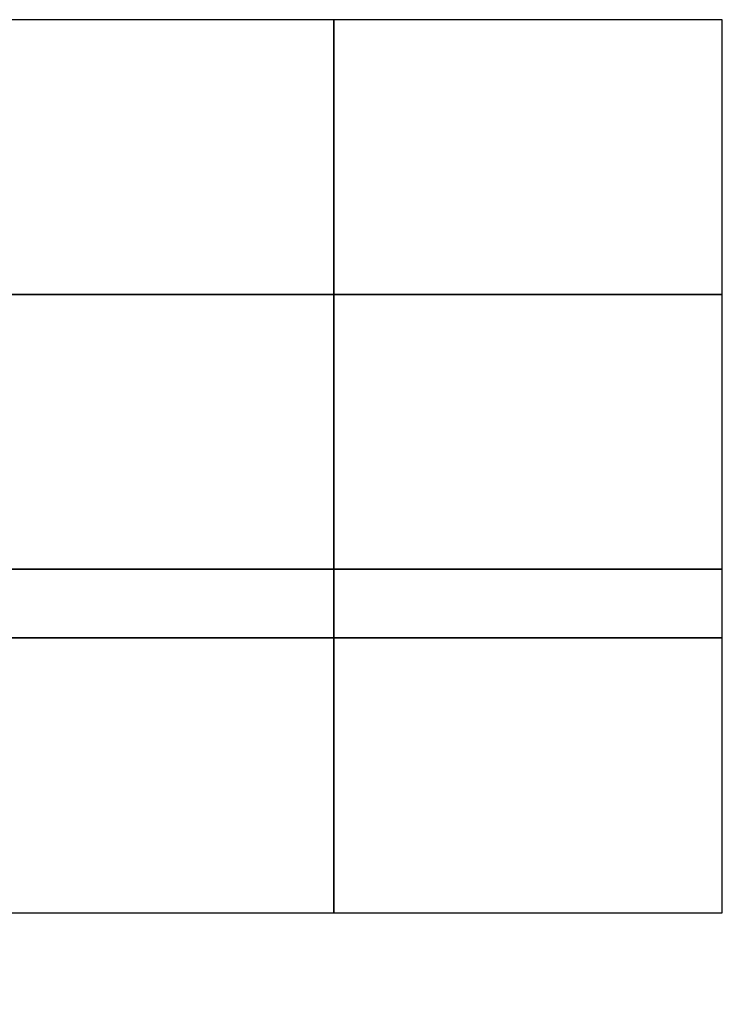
# Model space of a CAD drawing. Header units: centimetres. Extents: x -11246 to 29725, y -11714 to 13666.
# Tile 79 of 79: x 18968 to 29725, y -1402 to 13666. Entities that reach past the tile are written whole.
import ezdxf

# ---------------------------------------------------------------- set-up
doc = ezdxf.new("R2010")
doc.units = ezdxf.units.CM
doc.layers.add('98-Arm-Barres-Inf', color=3, linetype='Continuous')
pattern_1 = [(0, (-972.634, -121.88), (0, 6.985), [5.08, -1.905]), (90, (-972.634, -121.88), (-6.985, 4e-16), [5.08, -1.905])]
pattern_2 = [(0, (760.3415, 0), (0, 6.985), [5.08, -1.905]), (90, (760.3415, 0), (-6.985, 4e-16), [5.08, -1.905])]

msp = doc.modelspace()

# ---------------------------------------------------------------- hatches: boundary and pattern name
at = {"layer": '98-Arm-Barres-Inf'}
h = msp.add_hatch(dxfattribs=at)
h.set_pattern_fill('ANGLE', color=256)
h.set_pattern_definition(pattern_2)
edge = h.paths.add_edge_path()
edge.add_arc((24858.13257, -1279.4653), 0.6, 0, 360)
h = msp.add_hatch(dxfattribs=at)
h.set_pattern_fill('ANGLE', color=256)
h.set_pattern_definition(pattern_2)
edge = h.paths.add_edge_path()
edge.add_arc((24865.82587, -1279.48737), 0.6, 0, 360)
h = msp.add_hatch(dxfattribs=at)
h.set_pattern_fill('ANGLE', color=256)
h.set_pattern_definition(pattern_1)
edge = h.paths.add_edge_path()
edge.add_arc((23125.15736, -1401.34505), 0.6, 0, 360)
h = msp.add_hatch(dxfattribs=at)
h.set_pattern_fill('ANGLE', color=256)
h.set_pattern_definition(pattern_1)
edge = h.paths.add_edge_path()
edge.add_arc((23132.85066, -1401.36713), 0.6, 0, 360)

# ---------------------------------------------------------------- linework, layer by layer
at = {"layer": 'Defpoints', "color": 1}
for points in [[(17835, 9461.25), (23780, 9461.25), (23780, 13666.25), (17835, 13666.25)], [(23780, 9461.25), (29725, 9461.25), (29725, 13666.25), (23780, 13666.25)], [(17835, 5256.25), (23780, 5256.25), (23780, 9461.25), (17835, 9461.25)], [(23780, 5256.25), (29725, 5256.25), (29725, 9461.25), (23780, 9461.25)], [(17835, 4205), (23780, 4205), (23780, 5256.25), (17835, 5256.25)], [(23780, 4205), (29725, 4205), (29725, 5256.25), (23780, 5256.25)], [(17835, 0), (23780, 0), (23780, 4205), (17835, 4205)], [(23780, 0), (29725, 0), (29725, 4205), (23780, 4205)]]:
    msp.add_lwpolyline(points, close=True, dxfattribs=at)

doc.saveas('drawing.dxf')
